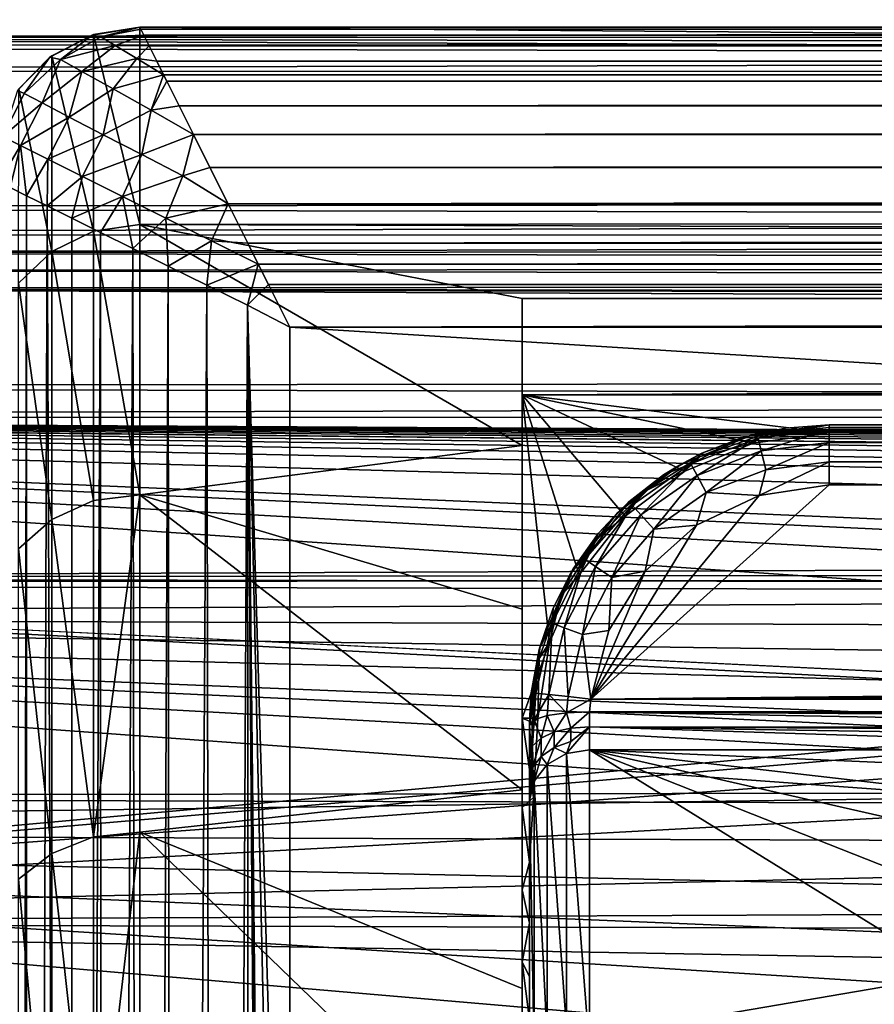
# Model space of a CAD drawing. Header units: metres. Extents: x -95 to 103, y -12 to 12.
# Tile 12 of 256: x -88.9 to -86.05, y 7.52 to 10.8. Entities that reach past the tile are written whole.
import ezdxf

# ---------------------------------------------------------------- set-up
doc = ezdxf.new("R2010")
doc.units = ezdxf.units.M
doc.layers.add('solid_P74500', color=7, linetype='CONTINUOUS')
doc.layers.add('solid_P74500_01', color=7, linetype='CONTINUOUS')

msp = doc.modelspace()

# ---------------------------------------------------------------- linework, layer by layer
at = {"layer": 'solid_P74500'}
for points in [[(92.5, 10.866352, 6.178134), (-94.018356, 11.182966, 5.584915), (-94.018356, 10.712303, 6.441782)], [(92.5, 11.046103, -5.850588), (-94.018356, 10.631591, -6.574138), (-94.018356, 11.112844, -5.723173)], [(92.5, 11.046103, -5.850588), (92.5, 10.563919, -6.681711), (-94.018356, 10.631591, -6.574138)], [(92.5, 10.36127, 6.99251), (92.5, 10.866352, 6.178134), (-94.018356, 10.712303, 6.441782)], [(-88.630066, 10.7442, -0.338988), (-88.5, 10.776363, -0.5), (-88.659401, 10.750274, -0.5)], [(-88.65451, 10.751891, -3.396174), (-88.659401, 10.750274, -0.5), (-88.5, 10.776363, -0.5)], [(-88.65451, 10.751891, -3.396174), (-88.5, 10.776363, -3.4), (-88.5, 10.118759, -5.029982)], [(-88.65451, 10.751891, -3.396174), (-88.5, 10.776363, -0.5), (-88.5, 10.776363, -3.4)], [(-88.630066, 10.7442, -0.338988), (-88.496941, 10.770088, -0.388153), (-88.5, 10.776363, -0.5)], [(-88.5, 10.776363, -3.4), (-11.2, 10.776363, -3.4), (-11.2, 10.167274, -4.931181)], [(-88.5, 10.118759, -5.029982), (-88.5, 10.776363, -3.4), (-11.2, 10.167274, -4.931181)], [(-11.2, 10.776363, -0.5), (-11.2, 10.776363, -3.4), (-88.5, 10.776363, -3.4)], [(-88.5, 10.776363, -0.5), (-11.2, 10.776363, -0.5), (-88.5, 10.776363, -3.4)], [(-88.496941, 10.770088, -0.388153), (-11.2, 10.776363, -0.5), (-88.5, 10.776363, -0.5)], [(-88.496941, 10.770088, -0.388153), (-11.203929, 10.768829, -0.377484), (-11.2, 10.776363, -0.5)], [(-90.699997, 10.024678, -5.63523), (92.5, 10.103848, -5.491487), (-92.5, 10.740477, -4.109482)], [(-88.659401, 10.750274, -0.5), (-88.800209, 10.676208, -0.5), (-88.765358, 10.668826, -0.288825)], [(-88.794014, 10.680781, -3.385188), (-88.800209, 10.676208, -0.5), (-88.659401, 10.750274, -0.5)], [(-88.794014, 10.680781, -3.385188), (-88.659401, 10.750274, -0.5), (-88.65451, 10.751891, -3.396174)], [(-88.794014, 10.680781, -3.385188), (-88.65451, 10.751891, -3.396174), (-88.65451, 10.096307, -5.020172)], [(-88.630066, 10.7442, -0.338988), (-88.659401, 10.750274, -0.5), (-88.765358, 10.668826, -0.288825)], [(-88.582611, 10.715343, -0.190228), (-88.630066, 10.7442, -0.338988), (-88.765358, 10.668826, -0.288825)], [(-88.65451, 10.096307, -5.020172), (-88.65451, 10.751891, -3.396174), (-88.5, 10.118759, -5.029982)], [(-88.630066, 10.7442, -0.338988), (-88.486786, 10.749996, -0.27188), (-88.496941, 10.770088, -0.388153)], [(-88.582611, 10.715343, -0.190228), (-88.486786, 10.749996, -0.27188), (-88.630066, 10.7442, -0.338988)], [(-88.582611, 10.715343, -0.190228), (-88.469101, 10.714615, -0.154047), (-88.486786, 10.749996, -0.27188)], [(-88.496941, 10.770088, -0.388153), (-88.486786, 10.749996, -0.27188), (-11.203929, 10.768829, -0.377484)], [(-88.486786, 10.749996, -0.27188), (-11.215418, 10.745996, -0.255433), (-11.203929, 10.768829, -0.377484)], [(-88.486786, 10.749996, -0.27188), (-88.469101, 10.714615, -0.154047), (-11.215418, 10.745996, -0.255433)], [(-88.469101, 10.714615, -0.154047), (-11.234302, 10.70787, -0.136276), (-11.215418, 10.745996, -0.255433)], [(92.5, 10.36127, 6.99251), (-94.018356, 10.712303, 6.441782), (-94.018356, 10.176115, 7.259248)], [(-88.582611, 10.715343, -0.190228), (-88.765358, 10.668826, -0.288825), (-88.694206, 10.628969, -0.098364)], [(-88.510574, 10.671674, -0.06238), (-88.582611, 10.715343, -0.190228), (-88.694206, 10.628969, -0.098364)], [(-88.510574, 10.671674, -0.06238), (-88.469101, 10.714615, -0.154047), (-88.582611, 10.715343, -0.190228)], [(-88.510574, 10.671674, -0.06238), (-88.443451, 10.663265, -0.038043), (-88.469101, 10.714615, -0.154047)], [(-88.469101, 10.714615, -0.154047), (-88.443451, 10.663265, -0.038043), (-11.234302, 10.70787, -0.136276)], [(-88.443451, 10.663265, -0.038043), (-11.260555, 10.654753, -0.022055), (-11.234302, 10.70787, -0.136276)], [(-88.800209, 10.676208, -0.5), (-88.908226, 10.565072, -0.5), (-88.886299, 10.555241, -0.300041)], [(-88.903755, 10.571289, -3.368265), (-88.908226, 10.565072, -0.5), (-88.800209, 10.676208, -0.5)], [(-88.903755, 10.571289, -3.368265), (-88.800209, 10.676208, -0.5), (-88.794014, 10.680781, -3.385188)], [(-88.903755, 10.571289, -3.368265), (-88.794014, 10.680781, -3.385188), (-88.794022, 10.028404, -4.997005)], [(-88.765358, 10.668826, -0.288825), (-88.800209, 10.676208, -0.5), (-88.886299, 10.555241, -0.300041)], [(-88.794022, 10.028404, -4.997005), (-88.794014, 10.680781, -3.385188), (-88.65451, 10.096307, -5.020172)], [(-88.765358, 10.668826, -0.288825), (-88.886299, 10.555241, -0.300041), (-88.826462, 10.523746, -0.114751)], [(-88.694206, 10.628969, -0.098364), (-88.765358, 10.668826, -0.288825), (-88.826462, 10.523746, -0.114751)], [(-88.510574, 10.671674, -0.06238), (-88.694206, 10.628969, -0.098364), (-88.588966, 10.570513, 0.058691)], [(-88.510574, 10.671674, -0.06238), (-88.588966, 10.570513, 0.058691), (-88.42083, 10.618079, 0.03992)], [(-88.510574, 10.671674, -0.06238), (-88.42083, 10.618079, 0.03992), (-88.443451, 10.663265, -0.038043)], [(-88.443451, 10.663265, -0.038043), (-88.42083, 10.618079, 0.03992), (-11.260555, 10.654753, -0.022055)], [(-88.42083, 10.618079, 0.03992), (-11.278584, 10.618645, 0.039037), (-11.260555, 10.654753, -0.022055)], [(92.5, 10.563919, -6.681711), (-94.018356, 10.085306, -7.38489), (-94.018356, 10.631591, -6.574138)], [(-88.694206, 10.628969, -0.098364), (-88.826462, 10.523746, -0.114751), (-88.735466, 10.476327, 0.045934)], [(-88.588966, 10.570513, 0.058691), (-88.694206, 10.628969, -0.098364), (-88.735466, 10.476327, 0.045934)], [(-88.462082, 10.500309, 0.178503), (-88.42083, 10.618079, 0.03992), (-88.588966, 10.570513, 0.058691)], [(-88.462082, 10.500309, 0.178503), (-88.409904, 10.59623, 0.072554), (-88.42083, 10.618079, 0.03992)], [(-88.42083, 10.618079, 0.03992), (-88.409904, 10.59623, 0.072554), (-11.278584, 10.618645, 0.039037)], [(-88.409904, 10.59623, 0.072554), (-11.29567, 10.584682, 0.088745), (-11.278584, 10.618645, 0.039037)], [(-88.462082, 10.500309, 0.178503), (-88.368988, 10.514347, 0.174818), (-88.409904, 10.59623, 0.072554)], [(-88.409904, 10.59623, 0.072554), (-88.368988, 10.514347, 0.174818), (-11.29567, 10.584682, 0.088745)], [(-88.368988, 10.514347, 0.174818), (-11.341805, 10.494204, 0.196208), (-11.29567, 10.584682, 0.088745)], [(92.5, 10.563919, -6.681711), (92.5, 10.0152, -7.478519), (-94.018356, 10.085306, -7.38489)], [(-88.886299, 10.555241, -0.300041), (-88.908226, 10.565072, -0.5), (-88.957588, 10.411784, -0.298406)], [(-88.826462, 10.523746, -0.114751), (-88.886299, 10.555241, -0.300041), (-88.957588, 10.411784, -0.298406)], [(-88.904694, 9.922657, -4.960815), (-88.903755, 10.571289, -3.368265), (-88.794022, 10.028404, -4.997005)], [(-88.588966, 10.570513, 0.058691), (-88.735466, 10.476327, 0.045934), (-88.622078, 10.417702, 0.17771)], [(-88.462082, 10.500309, 0.178503), (-88.588966, 10.570513, 0.058691), (-88.622078, 10.417702, 0.17771)], [(-88.826462, 10.523746, -0.114751), (-88.957588, 10.411784, -0.298406), (-88.898346, 10.381872, -0.10977)], [(-88.735466, 10.476327, 0.045934), (-88.826462, 10.523746, -0.114751), (-88.898346, 10.381872, -0.10977)], [(-88.462082, 10.500309, 0.178503), (-88.320984, 10.418295, 0.266761), (-88.368988, 10.514347, 0.174818)], [(-88.368988, 10.514347, 0.174818), (-88.320984, 10.418295, 0.266761), (-11.341805, 10.494204, 0.196208)], [(-88.462082, 10.500309, 0.178503), (-88.622078, 10.417702, 0.17771), (-88.493904, 10.351624, 0.280093)], [(-88.462082, 10.500309, 0.178503), (-88.493904, 10.351624, 0.280093), (-88.320984, 10.418295, 0.266761)], [(-88.320984, 10.418295, 0.266761), (-11.377231, 10.423405, 0.262455), (-11.341805, 10.494204, 0.196208)], [(-88.735466, 10.476327, 0.045934), (-88.898346, 10.381872, -0.10977), (-88.80706, 10.336135, 0.05678)], [(-88.622078, 10.417702, 0.17771), (-88.735466, 10.476327, 0.045934), (-88.80706, 10.336135, 0.05678)], [(-88.898346, 10.381872, -0.10977), (-88.957588, 10.411784, -0.298406), (-88.970238, 10.260474, -0.257841)], [(-88.622078, 10.417702, 0.17771), (-88.80706, 10.336135, 0.05678), (-88.691376, 10.278496, 0.196619)], [(-88.493904, 10.351624, 0.280093), (-88.622078, 10.417702, 0.17771), (-88.691376, 10.278496, 0.196619)], [(-88.356895, 10.280773, 0.354396), (-88.320984, 10.418295, 0.266761), (-88.493904, 10.351624, 0.280093)], [(-88.356895, 10.280773, 0.354396), (-88.266243, 10.308852, 0.346437), (-88.320984, 10.418295, 0.266761)], [(-88.320984, 10.418295, 0.266761), (-11.39364, 10.390027, 0.289567), (-11.377231, 10.423405, 0.262455)], [(-88.320984, 10.418295, 0.266761), (-88.266243, 10.308852, 0.346437), (-11.39364, 10.390027, 0.289567)], [(-88.898346, 10.381872, -0.10977), (-88.970238, 10.260474, -0.257841), (-88.932388, 10.241375, -0.13855)], [(-88.898346, 10.381872, -0.10977), (-88.932388, 10.241375, -0.13855), (-88.878853, 10.214515, -0.022901)], [(-88.80706, 10.336135, 0.05678), (-88.898346, 10.381872, -0.10977), (-88.878853, 10.214515, -0.022901)], [(-88.266243, 10.308852, 0.346437), (-11.445437, 10.284659, 0.361182), (-11.39364, 10.390027, 0.289567)], [(92.5, 9.793223, 7.7681), (92.5, 10.36127, 6.99251), (-94.018356, 10.176115, 7.259248)], [(-88.493904, 10.351624, 0.280093), (-88.691376, 10.278496, 0.196619), (-88.558197, 10.212271, 0.30825)], [(-88.356895, 10.280773, 0.354396), (-88.493904, 10.351624, 0.280093), (-88.558197, 10.212271, 0.30825)], [(-88.80706, 10.336135, 0.05678), (-88.878853, 10.214515, -0.022901), (-88.809883, 10.180218, 0.086586)], [(-88.691376, 10.278496, 0.196619), (-88.80706, 10.336135, 0.05678), (-88.809883, 10.180218, 0.086586)], [(-88.356895, 10.280773, 0.354396), (-88.558197, 10.212271, 0.30825), (-88.413216, 10.140059, 0.391786)], [(-88.356895, 10.280773, 0.354396), (-88.413216, 10.140059, 0.391786), (-88.205429, 10.187314, 0.411657)], [(-88.356895, 10.280773, 0.354396), (-88.205429, 10.187314, 0.411657), (-88.266243, 10.308852, 0.346437)], [(-88.266243, 10.308852, 0.346437), (-88.205429, 10.187314, 0.411657), (-11.445437, 10.284659, 0.361182)], [(-88.205429, 10.187314, 0.411657), (-11.484714, 10.206607, 0.402713), (-11.445437, 10.284659, 0.361182)], [(-88.691376, 10.278496, 0.196619), (-88.809883, 10.180218, 0.086586), (-88.726715, 10.139454, 0.18694)], [(-88.558197, 10.212271, 0.30825), (-88.691376, 10.278496, 0.196619), (-88.726715, 10.139454, 0.18694)], [(-88.911369, -9.831941, -0.088416), (-88.878853, 10.214515, -0.022901), (-88.932388, 10.241375, -0.13855)], [(-88.911369, -9.831941, -0.088416), (-88.877319, -9.796138, -0.020097), (-88.878853, 10.214515, -0.022901)], [(-88.877319, -9.796138, -0.020097), (-88.809883, 10.180218, 0.086586), (-88.878853, 10.214515, -0.022901)], [(-88.558197, 10.212271, 0.30825), (-88.726715, 10.139454, 0.18694), (-88.631096, 10.09198, 0.275704)], [(-88.558197, 10.212271, 0.30825), (-88.631096, 10.09198, 0.275704), (-88.523933, 10.038039, 0.35176)], [(-88.413216, 10.140059, 0.391786), (-88.558197, 10.212271, 0.30825), (-88.523933, 10.038039, 0.35176)], [(-88.261032, 10.063914, 0.448004), (-88.205429, 10.187314, 0.411657), (-88.413216, 10.140059, 0.391786)], [(-88.261032, 10.063914, 0.448004), (-88.13987, 10.056135, 0.460066), (-88.205429, 10.187314, 0.411657)], [(-88.205429, 10.187314, 0.411657), (-11.499816, 10.176669, 0.416382), (-11.484714, 10.206607, 0.402713)], [(-88.205429, 10.187314, 0.411657), (-88.13987, 10.056135, 0.460066), (-11.499816, 10.176669, 0.416382)], [(92.5, 9.793223, 7.7681), (-94.018356, 10.176115, 7.259248), (-94.018356, 9.577682, 8.03231)], [(-88.877319, -9.796138, -0.020097), (-88.725067, -9.659348, 0.188677), (-88.809883, 10.180218, 0.086586)], [(-88.725067, -9.659348, 0.188677), (-88.726715, 10.139454, 0.18694), (-88.809883, 10.180218, 0.086586)], [(-12.775, 9.87117, -5.5), (-88.5, 10.118759, -5.029982), (-11.2, 10.167274, -4.931181)], [(-88.13987, 10.056135, 0.460066), (-11.560474, 10.054747, 0.46047), (-11.499816, 10.176669, 0.416382)], [(-88.725067, -9.659348, 0.188677), (-88.631096, 10.09198, 0.275704), (-88.726715, 10.139454, 0.18694)], [(-88.65451, 10.096307, -5.020172), (-88.5, 10.118759, -5.029982), (-88.5, 9.216346, -6.53827)], [(-88.413216, 10.140059, 0.391786), (-88.523933, 10.038039, 0.35176), (-88.405525, 9.979336, 0.414082)], [(-87.224998, 9.381152, -6.297667), (-88.5, 9.216346, -6.53827), (-88.5, 10.118759, -5.029982)], [(-87.224998, 9.87117, -5.5), (-87.224998, 9.381152, -6.297667), (-88.5, 10.118759, -5.029982)], [(-12.775, 9.87117, -5.5), (-87.224998, 9.87117, -5.5), (-88.5, 10.118759, -5.029982)], [(-88.261032, 10.063914, 0.448004), (-88.413216, 10.140059, 0.391786), (-88.405525, 9.979336, 0.414082)], [(92.5, 10.0152, -7.478519), (-94.018356, 9.477332, -8.150471), (-94.018356, 10.085306, -7.38489)], [(-88.794022, 10.028404, -4.997005), (-88.65451, 10.096307, -5.020172), (-88.65451, 9.197194, -6.522971)], [(-88.725067, -9.659348, 0.188677), (-88.6259, -9.579345, 0.279902), (-88.631096, 10.09198, 0.275704)], [(-88.65451, 9.197194, -6.522971), (-88.65451, 10.096307, -5.020172), (-88.5, 9.216346, -6.53827)], [(-88.6259, -9.579345, 0.279902), (-88.523933, 10.038039, 0.35176), (-88.631096, 10.09198, 0.275704)], [(-88.261032, 10.063914, 0.448004), (-88.405525, 9.979336, 0.414082), (-88.277092, 9.91644, 0.460842)], [(-88.261032, 10.063914, 0.448004), (-88.277092, 9.91644, 0.460842), (-88.104912, 9.986281, 0.477719)], [(-88.261032, 10.063914, 0.448004), (-88.104912, 9.986281, 0.477719), (-88.13987, 10.056135, 0.460066)], [(-88.13987, 10.056135, 0.460066), (-88.104912, 9.986281, 0.477719), (-11.560474, 10.054747, 0.46047)], [(-88.104912, 9.986281, 0.477719), (-11.59334, 9.988412, 0.477259), (-11.560474, 10.054747, 0.46047)], [(-88.904694, 9.922657, -4.960815), (-88.794022, 10.028404, -4.997005), (-88.794022, 9.134546, -6.488374)], [(-88.794022, 9.134546, -6.488374), (-88.794022, 10.028404, -4.997005), (-88.65451, 9.197194, -6.522971)], [(-88.6259, -9.579345, 0.279902), (-88.491905, -9.476754, 0.370651), (-88.523933, 10.038039, 0.35176)], [(-88.491905, -9.476754, 0.370651), (-88.405525, 9.979336, 0.414082), (-88.523933, 10.038039, 0.35176)], [(92.5, 10.0152, -7.478519), (92.5, 9.409225, -8.228889), (-94.018356, 9.477332, -8.150471)], [(-88.277092, 9.91644, 0.460842), (-88.141113, 9.848783, 0.489994), (-88.104912, 9.986281, 0.477719)], [(-88.141113, 9.848783, 0.489994), (-88.071007, 9.918137, 0.489899), (-88.104912, 9.986281, 0.477719)], [(-88.104912, 9.986281, 0.477719), (-11.627344, 9.920123, 0.489613), (-11.59334, 9.988412, 0.477259)], [(-88.104912, 9.986281, 0.477719), (-88.071007, 9.918137, 0.489899), (-11.627344, 9.920123, 0.489613)], [(-88.491905, -9.476754, 0.370651), (-88.389359, -9.401863, 0.421086), (-88.405525, 9.979336, 0.414082)], [(-88.389359, -9.401863, 0.421086), (-88.277092, 9.91644, 0.460842), (-88.405525, 9.979336, 0.414082)], [(-88.904694, 9.036995, -6.434402), (-88.904694, 9.922657, -4.960815), (-88.794022, 9.134546, -6.488374)], [(-88.071007, 9.918137, 0.489899), (-88, 9.776363, 0.5), (-11.627344, 9.920123, 0.489613)], [(-88, 9.776363, 0.5), (-11.7, 9.776363, 0.5), (-11.627344, 9.920123, 0.489613)], [(-88.389359, -9.401863, 0.421086), (-88.242775, -9.297626, 0.470082), (-88.277092, 9.91644, 0.460842)], [(-88.242775, -9.297626, 0.470082), (-88.141113, 9.848783, 0.489994), (-88.277092, 9.91644, 0.460842)], [(-88.141113, 9.848783, 0.489994), (-88, 9.776363, 0.5), (-88.071007, 9.918137, 0.489899)], [(-87.224998, 9.55, -5.5), (-87.224998, 9.381152, -6.297667), (-87.224998, 9.87117, -5.5)], [(-87.224998, 9.55, -5.5), (-87.224998, 9.87117, -5.5), (-12.775, 9.87117, -5.5)], [(-87.224998, 9.55, -5.5), (-12.775, 9.87117, -5.5), (-12.775, 9.55, -5.5)], [(-88.242775, -9.297626, 0.470082), (-88.131577, -9.218624, 0.491306), (-88.141113, 9.848783, 0.489994)], [(-88, 5.05, 0.5), (-88, 9.776363, 0.5), (-88.141113, 9.848783, 0.489994)], [(-88, 3.55, 0.5), (-88, 5.05, 0.5), (-88.141113, 9.848783, 0.489994)], [(-88, -3.55, 0.5), (-88, 3.55, 0.5), (-88.141113, 9.848783, 0.489994)], [(-88, -5.05, 0.5), (-88, -3.55, 0.5), (-88.141113, 9.848783, 0.489994)], [(-88, -9.123637, 0.5), (-88, -5.05, 0.5), (-88.141113, 9.848783, 0.489994)], [(-88.131577, -9.218624, 0.491306), (-88, -9.123637, 0.5), (-88.141113, 9.848783, 0.489994)], [(92.5, 9.169497, 8.495161), (92.5, 9.793223, 7.7681), (-94.018356, 9.577682, 8.03231)], [(-12.2, 5.05, 0.5), (-11.7, 9.776363, 0.5), (-88, 9.776363, 0.5)], [(-12.2, 5.05, 0.5), (-88, 9.776363, 0.5), (-88, 5.05, 0.5)], [(92.5, 9.169497, 8.495161), (-94.018356, 9.577682, 8.03231), (-94.018356, 8.920666, 8.756239)], [(-87.224998, 8.471128, -4.3), (-87.224998, 9.381152, -6.297667), (-87.224998, 9.55, -5.5)], [(-87.224998, 9.55, -4.3), (-12.775, 9.55, -5.5), (-12.775, 9.55, -4.3)], [(-87.224998, 9.55, -4.3), (-87.224998, 9.55, -5.5), (-12.775, 9.55, -5.5)], [(-86.199997, 9.423205, -4.3), (-87.224998, 9.55, -4.3), (-12.775, 9.55, -4.3)], [(-87.224998, 9.55, -4.3), (-87.224998, 8.471128, -4.3), (-87.224998, 9.55, -5.5)], [(-87.13324, 8.723865, -4.3), (-87.224998, 8.471128, -4.3), (-87.224998, 9.55, -4.3)], [(-87.03466, 8.950109, -4.3), (-87.13324, 8.723865, -4.3), (-87.224998, 9.55, -4.3)], [(-86.880638, 9.145576, -4.3), (-87.03466, 8.950109, -4.3), (-87.224998, 9.55, -4.3)], [(-86.68187, 9.295321, -4.3), (-86.880638, 9.145576, -4.3), (-87.224998, 9.55, -4.3)], [(-86.453537, 9.388968, -4.3), (-86.68187, 9.295321, -4.3), (-87.224998, 9.55, -4.3)], [(-86.199997, 9.423205, -4.3), (-86.453537, 9.388968, -4.3), (-87.224998, 9.55, -4.3)], [(-86.199997, 9.423205, -4.3), (-12.775, 9.55, -4.3), (-13.8, 9.423205, -4.3)], [(-84.99247, 8.857634, -8.819996), (-94.018356, 8.811388, -8.866197), (-94.018356, 9.477332, -8.150471)], [(-74.200005, 9.057376, -8.614751), (-79.200005, 9.057376, -8.614751), (-94.018356, 9.477332, -8.150471)], [(-84.200005, 9.057376, -8.614751), (-94.018356, 9.477332, -8.150471), (-79.200005, 9.057376, -8.614751)], [(-69.200005, 9.057376, -8.614751), (-74.200005, 9.057376, -8.614751), (-94.018356, 9.477332, -8.150471)], [(-64.200005, 9.057376, -8.614751), (-69.200005, 9.057376, -8.614751), (-94.018356, 9.477332, -8.150471)], [(-59.200005, 9.057376, -8.614751), (-64.200005, 9.057376, -8.614751), (-94.018356, 9.477332, -8.150471)], [(-54.200005, 9.057376, -8.614751), (-59.200005, 9.057376, -8.614751), (-94.018356, 9.477332, -8.150471)], [(-49.200005, 9.057376, -8.614751), (-54.200005, 9.057376, -8.614751), (-94.018356, 9.477332, -8.150471)], [(-44.200005, 9.057376, -8.614751), (-49.200005, 9.057376, -8.614751), (-94.018356, 9.477332, -8.150471)], [(-39.200005, 9.057376, -8.614751), (-44.200005, 9.057376, -8.614751), (-94.018356, 9.477332, -8.150471)], [(-34.200005, 9.057376, -8.614751), (-39.200005, 9.057376, -8.614751), (-94.018356, 9.477332, -8.150471)], [(-29.200006, 9.057376, -8.614751), (-34.200005, 9.057376, -8.614751), (-94.018356, 9.477332, -8.150471)], [(-24.200006, 9.057376, -8.614751), (-29.200006, 9.057376, -8.614751), (-94.018356, 9.477332, -8.150471)], [(-19.200006, 9.057376, -8.614751), (-24.200006, 9.057376, -8.614751), (-94.018356, 9.477332, -8.150471)], [(-84.756615, 8.963315, -8.712577), (-84.99247, 8.857634, -8.819996), (-94.018356, 9.477332, -8.150471)], [(-84.493057, 9.02928, -8.644195), (-84.756615, 8.963315, -8.712577), (-94.018356, 9.477332, -8.150471)], [(-84.200005, 9.057376, -8.614751), (-84.493057, 9.02928, -8.644195), (-94.018356, 9.477332, -8.150471)], [(-86.488647, 9.407435, -5), (-86.458817, 9.415926, -4.4), (-86.345886, 9.439301, -5)], [(-86.488647, 9.407435, -5), (-86.345886, 9.439301, -5), (-86.43792, 9.405603, -5.076537)], [(-86.458817, 9.415926, -4.4), (-86.199997, 9.44173, -4.343083), (-86.199997, 9.45, -4.4)], [(-86.345886, 9.439301, -5), (-86.458817, 9.415926, -4.4), (-86.199997, 9.45, -4.4)], [(-86.458817, 9.415926, -4.4), (-86.421005, 9.418284, -4.348236), (-86.199997, 9.44173, -4.343083)], [(-86.199997, 9.45, -5), (-86.199997, 9.434776, -5.076537), (-86.43792, 9.405603, -5.076537)], [(-86.345886, 9.439301, -5), (-86.199997, 9.45, -5), (-86.43792, 9.405603, -5.076537)], [(-86.43792, 9.405603, -5.076537), (-86.199997, 9.434776, -5.076537), (-86.427429, 9.36348, -5.141477)], [(-86.199997, 9.434776, -5.076537), (-86.199997, 9.391366, -5.141477), (-86.427429, 9.36348, -5.141477)], [(-86.421005, 9.418284, -4.348236), (-86.199997, 9.423205, -4.3), (-86.199997, 9.44173, -4.343083)], [(-86.345886, 9.439301, -5), (-86.199997, 9.45, -4.4), (-86.199997, 9.45, -5)], [(-86.199997, 9.44173, -4.343083), (-13.8, 9.443185, -4.348236), (-13.8, 9.45, -4.4)], [(-86.199997, 9.45, -4.4), (-86.199997, 9.44173, -4.343083), (-13.8, 9.45, -4.4)], [(-86.199997, 9.45, -5), (-86.199997, 9.45, -4.4), (-13.8, 9.45, -4.4)], [(-13.8, 9.45, -5), (-86.199997, 9.45, -5), (-13.8, 9.45, -4.4)], [(-13.8, 9.434836, -5.076392), (-86.199997, 9.434776, -5.076537), (-86.199997, 9.45, -5)], [(-13.8, 9.434836, -5.076392), (-86.199997, 9.45, -5), (-13.8, 9.45, -5)], [(-13.8, 9.443185, -4.348236), (-86.199997, 9.423205, -4.3), (-13.8, 9.423205, -4.3)], [(-86.199997, 9.44173, -4.343083), (-86.199997, 9.423205, -4.3), (-13.8, 9.443185, -4.348236)], [(-13.8, 9.391477, -5.141366), (-86.199997, 9.434776, -5.076537), (-13.8, 9.434836, -5.076392)], [(-13.8, 9.391477, -5.141366), (-86.199997, 9.391366, -5.141477), (-86.199997, 9.434776, -5.076537)], [(-86.458817, 9.415926, -4.4), (-86.699997, 9.316026, -4.4), (-86.630928, 9.344829, -4.348236)], [(-86.625237, 9.355083, -5), (-86.699997, 9.316026, -4.4), (-86.458817, 9.415926, -4.4)], [(-86.488647, 9.407435, -5), (-86.43792, 9.405603, -5.076537), (-86.661743, 9.319815, -5.076537)], [(-86.625237, 9.355083, -5), (-86.488647, 9.407435, -5), (-86.661743, 9.319815, -5.076537)], [(-86.661743, 9.319815, -5.076537), (-86.43792, 9.405603, -5.076537), (-86.641388, 9.281472, -5.141477)], [(-86.43792, 9.405603, -5.076537), (-86.427429, 9.36348, -5.141477), (-86.641388, 9.281472, -5.141477)], [(-86.421005, 9.418284, -4.348236), (-86.630928, 9.344829, -4.348236), (-86.453537, 9.388968, -4.3)], [(-86.458817, 9.415926, -4.4), (-86.630928, 9.344829, -4.348236), (-86.421005, 9.418284, -4.348236)], [(-86.625237, 9.355083, -5), (-86.458817, 9.415926, -4.4), (-86.488647, 9.407435, -5)], [(-86.421005, 9.418284, -4.348236), (-86.453537, 9.388968, -4.3), (-86.199997, 9.423205, -4.3)], [(-87.224998, 9.381152, -6.297667), (-87.224998, 8.835122, -7.04434), (-88.5, 9.216346, -6.53827)], [(-87.224998, 8.471128, -4.3), (-87.224998, 8.835122, -7.04434), (-87.224998, 9.381152, -6.297667)], [(-86.630928, 9.344829, -4.348236), (-86.68187, 9.295321, -4.3), (-86.453537, 9.388968, -4.3)], [(-86.641388, 9.281472, -5.141477), (-86.427429, 9.36348, -5.141477), (-86.610924, 9.224083, -5.184836)], [(-86.427429, 9.36348, -5.141477), (-86.411736, 9.30043, -5.184836), (-86.610924, 9.224083, -5.184836)], [(-86.427429, 9.36348, -5.141477), (-86.199997, 9.391366, -5.141477), (-86.411736, 9.30043, -5.184836)], [(-86.199997, 9.391366, -5.141477), (-86.199997, 9.326391, -5.184836), (-86.411736, 9.30043, -5.184836)], [(-13.8, 9.391477, -5.141366), (-13.8, 9.326537, -5.184776), (-86.199997, 9.391366, -5.141477)], [(-13.8, 9.326537, -5.184776), (-86.199997, 9.326391, -5.184836), (-86.199997, 9.391366, -5.141477)], [(-86.630928, 9.344829, -4.348236), (-86.819244, 9.226503, -4.348236), (-86.68187, 9.295321, -4.3)], [(-86.699997, 9.316026, -4.4), (-86.819244, 9.226503, -4.348236), (-86.630928, 9.344829, -4.348236)], [(-86.752724, 9.283365, -5), (-86.699997, 9.316026, -4.4), (-86.625237, 9.355083, -5)], [(-86.752724, 9.283365, -5), (-86.625237, 9.355083, -5), (-86.661743, 9.319815, -5.076537)], [(-86.699997, 9.316026, -4.4), (-86.907104, 9.157106, -4.4), (-86.819244, 9.226503, -4.348236)], [(-86.868385, 9.193816, -5), (-86.907104, 9.157106, -4.4), (-86.699997, 9.316026, -4.4)], [(-86.819244, 9.226503, -4.348236), (-86.880638, 9.145576, -4.3), (-86.68187, 9.295321, -4.3)], [(-86.868385, 9.193816, -5), (-86.699997, 9.316026, -4.4), (-86.752724, 9.283365, -5)], [(-86.858208, 9.182492, -5.076537), (-86.661743, 9.319815, -5.076537), (-86.829193, 9.150204, -5.141477)], [(-86.752724, 9.283365, -5), (-86.661743, 9.319815, -5.076537), (-86.858208, 9.182492, -5.076537)], [(-86.661743, 9.319815, -5.076537), (-86.641388, 9.281472, -5.141477), (-86.829193, 9.150204, -5.141477)], [(-86.433952, 9.214799, -5.2), (-86.610924, 9.224083, -5.184836), (-86.411736, 9.30043, -5.184836)], [(-86.433952, 9.214799, -5.2), (-86.199997, 9.326391, -5.184836), (-86.199997, 9.25, -5.2)], [(-86.433952, 9.214799, -5.2), (-86.411736, 9.30043, -5.184836), (-86.199997, 9.326391, -5.184836)], [(-13.8, 9.326537, -5.184776), (-13.8, 9.25, -5.2), (-86.199997, 9.326391, -5.184836)], [(-13.8, 9.25, -5.2), (-86.199997, 9.25, -5.2), (-86.199997, 9.326391, -5.184836)], [(-86.868385, 9.193816, -5), (-86.752724, 9.283365, -5), (-86.858208, 9.182492, -5.076537)], [(-86.829193, 9.150204, -5.141477), (-86.641388, 9.281472, -5.141477), (-86.785767, 9.101874, -5.184836)], [(-86.641388, 9.281472, -5.141477), (-86.610924, 9.224083, -5.184836), (-86.785767, 9.101874, -5.184836)], [(-86.433952, 9.214799, -5.2), (-86.199997, 9.25, -5.2), (-86.995445, 8.535221, -5.2)], [(-13.8, 9.25, -5.2), (-86.995445, 8.535221, -5.2), (-86.199997, 9.25, -5.2)], [(-13.8, 9.25, -5.2), (-13.566045, 9.214799, -5.2), (-86.995445, 8.535221, -5.2)], [(-88.794022, 9.134546, -6.488374), (-88.65451, 9.197194, -6.522971), (-88.65451, 8.076227, -7.868424)], [(-88.65451, 8.076227, -7.868424), (-88.5, 9.216346, -6.53827), (-88.5, 8.090956, -7.888373)], [(-88.65451, 8.076227, -7.868424), (-88.65451, 9.197194, -6.522971), (-88.5, 9.216346, -6.53827)], [(-87.224998, 8.232262, -7.740703), (-88.5, 8.090956, -7.888373), (-88.5, 9.216346, -6.53827)], [(-87.224998, 8.835122, -7.04434), (-87.224998, 8.232262, -7.740703), (-88.5, 9.216346, -6.53827)], [(-86.433952, 9.214799, -5.2), (-86.995445, 8.535221, -5.2), (-86.643158, 9.115801, -5.2)], [(-13.566045, 9.214799, -5.2), (-13.35684, 9.115801, -5.2), (-86.995445, 8.535221, -5.2)], [(-86.819244, 9.226503, -4.348236), (-86.976501, 9.069241, -4.348236), (-86.880638, 9.145576, -4.3)], [(-86.907104, 9.157106, -4.4), (-86.976501, 9.069241, -4.348236), (-86.819244, 9.226503, -4.348236)], [(-86.643158, 9.115801, -5.2), (-86.785767, 9.101874, -5.184836), (-86.610924, 9.224083, -5.184836)], [(-86.433952, 9.214799, -5.2), (-86.643158, 9.115801, -5.2), (-86.610924, 9.224083, -5.184836)], [(92.5, 8.487373, 9.175829), (92.5, 9.169497, 8.495161), (-94.018356, 8.920666, 8.756239)], [(-86.868385, 9.193816, -5), (-86.858208, 9.182492, -5.076537), (-87.015678, 9.001773, -5.076537)], [(-86.969742, 9.088352, -5), (-86.868385, 9.193816, -5), (-87.015678, 9.001773, -5.076537)], [(-87.015678, 9.001773, -5.076537), (-86.858208, 9.182492, -5.076537), (-86.979721, 8.97745, -5.141477)], [(-86.858208, 9.182492, -5.076537), (-86.829193, 9.150204, -5.141477), (-86.979721, 8.97745, -5.141477)], [(-86.969742, 9.088352, -5), (-86.907104, 9.157106, -4.4), (-86.868385, 9.193816, -5)], [(-84.199997, 8.54, -7.701844), (92.5, 9.145422, -6.971025), (-92.5, 8.940191, -7.233159)], [(-88.904694, 9.036995, -6.434402), (-88.794022, 9.134546, -6.488374), (-88.794022, 8.020716, -7.823494)], [(-88.794022, 8.020716, -7.823494), (-88.794022, 9.134546, -6.488374), (-88.65451, 8.076227, -7.868424)], [(-86.907104, 9.157106, -4.4), (-87.066025, 8.95, -4.4), (-86.976501, 9.069241, -4.348236)], [(-87.054634, 8.96923, -5), (-87.066025, 8.95, -4.4), (-86.907104, 9.157106, -4.4)], [(-87.054634, 8.96923, -5), (-86.907104, 9.157106, -4.4), (-86.969742, 9.088352, -5)], [(-86.976501, 9.069241, -4.348236), (-87.03466, 8.950109, -4.3), (-86.880638, 9.145576, -4.3)], [(-86.979721, 8.97745, -5.141477), (-86.829193, 9.150204, -5.141477), (-86.925903, 8.941045, -5.184836)], [(-86.829193, 9.150204, -5.141477), (-86.785767, 9.101874, -5.184836), (-86.925903, 8.941045, -5.184836)], [(-86.643158, 9.115801, -5.2), (-86.995445, 8.535221, -5.2), (-86.814804, 8.961563, -5.2)], [(-13.35684, 9.115801, -5.2), (-13.185196, 8.961563, -5.2), (-86.995445, 8.535221, -5.2)], [(-86.814804, 8.961563, -5.2), (-86.925903, 8.941045, -5.184836), (-86.785767, 9.101874, -5.184836)], [(-86.643158, 9.115801, -5.2), (-86.814804, 8.961563, -5.2), (-86.785767, 9.101874, -5.184836)], [(-86.976501, 9.069241, -4.348236), (-87.094826, 8.880927, -4.348236), (-87.03466, 8.950109, -4.3)], [(-87.066025, 8.95, -4.4), (-87.094826, 8.880927, -4.348236), (-86.976501, 9.069241, -4.348236)], [(-87.054634, 8.96923, -5), (-86.969742, 9.088352, -5), (-87.015678, 9.001773, -5.076537)], [(-88.904694, 7.934283, -7.753448), (-88.904694, 9.036995, -6.434402), (-88.794022, 8.020716, -7.823494)], [(-87.124825, 8.788363, -5.076537), (-87.015678, 9.001773, -5.076537), (-87.084053, 8.773447, -5.141477)], [(-87.054634, 8.96923, -5), (-87.015678, 9.001773, -5.076537), (-87.124825, 8.788363, -5.076537)], [(-87.015678, 9.001773, -5.076537), (-86.979721, 8.97745, -5.141477), (-87.084053, 8.773447, -5.141477)], [(-87.121239, 8.838997, -5), (-87.054634, 8.96923, -5), (-87.124825, 8.788363, -5.076537)], [(-87.121239, 8.838997, -5), (-87.066025, 8.95, -4.4), (-87.054634, 8.96923, -5)], [(-87.084053, 8.773447, -5.141477), (-86.979721, 8.97745, -5.141477), (-87.023033, 8.751122, -5.184836)], [(-86.979721, 8.97745, -5.141477), (-86.925903, 8.941045, -5.184836), (-87.023033, 8.751122, -5.184836)], [(-84.429855, 8.520978, -7.722884), (-92.5, 8.940191, -7.233159), (-92.5, 7.788958, -8.459974)], [(-84.429855, 8.520978, -7.722884), (-84.199997, 8.54, -7.701844), (-92.5, 8.940191, -7.233159)], [(-87.066025, 8.95, -4.4), (-87.165924, 8.708819, -4.4), (-87.094826, 8.880927, -4.348236)], [(-87.121239, 8.838997, -5), (-87.165924, 8.708819, -4.4), (-87.066025, 8.95, -4.4)], [(-87.094826, 8.880927, -4.348236), (-87.13324, 8.723865, -4.3), (-87.03466, 8.950109, -4.3)], [(-86.935524, 8.764095, -5.2), (-87.023033, 8.751122, -5.184836), (-86.925903, 8.941045, -5.184836)], [(-86.814804, 8.961563, -5.2), (-86.995445, 8.535221, -5.2), (-86.935524, 8.764095, -5.2)], [(-13.185196, 8.961563, -5.2), (-13.064476, 8.764095, -5.2), (-86.995445, 8.535221, -5.2)], [(-86.814804, 8.961563, -5.2), (-86.935524, 8.764095, -5.2), (-86.925903, 8.941045, -5.184836)], [(92.5, 8.487373, 9.175829), (-94.018356, 8.920666, 8.756239), (-94.018356, 8.209083, 9.426609)], [(-87.094826, 8.880927, -4.348236), (-87.168282, 8.671004, -4.348236), (-87.13324, 8.723865, -4.3)], [(-87.165924, 8.708819, -4.4), (-87.168282, 8.671004, -4.348236), (-87.094826, 8.880927, -4.348236)], [(-84.99247, 8.857634, -8.819996), (-85.115219, 8.781263, -8.896033), (-94.018356, 8.811388, -8.866197)], [(-87.168129, 8.700441, -5), (-87.165924, 8.708819, -4.4), (-87.121239, 8.838997, -5)], [(-87.168129, 8.700441, -5), (-87.121239, 8.838997, -5), (-87.124825, 8.788363, -5.076537)], [(-85.661537, 8.207409, -9.428066), (-94.018356, 8.091546, -9.527691), (-94.018356, 8.811388, -8.866197)], [(-85.574173, 8.342347, -9.30888), (-85.661537, 8.207409, -9.428066), (-94.018356, 8.811388, -8.866197)], [(-85.512749, 8.422978, -9.235986), (-85.574173, 8.342347, -9.30888), (-94.018356, 8.811388, -8.866197)], [(-85.475739, 8.467224, -9.19544), (-85.512749, 8.422978, -9.235986), (-94.018356, 8.811388, -8.866197)], [(-85.366447, 8.581667, -9.088729), (-85.475739, 8.467224, -9.19544), (-94.018356, 8.811388, -8.866197)], [(-85.243202, 8.687765, -8.987366), (-85.366447, 8.581667, -9.088729), (-94.018356, 8.811388, -8.866197)], [(-85.115219, 8.781263, -8.896033), (-85.243202, 8.687765, -8.987366), (-94.018356, 8.811388, -8.866197)], [(-87.224998, 8.471128, -4.3), (-87.224998, 8.232262, -7.740703), (-87.224998, 8.835122, -7.04434)], [(-87.124825, 8.788363, -5.076537), (-87.136009, 8.550281, -5.141477), (-87.179169, 8.554905, -5.076537)], [(-87.168129, 8.700441, -5), (-87.124825, 8.788363, -5.076537), (-87.179169, 8.554905, -5.076537)], [(-87.124825, 8.788363, -5.076537), (-87.084053, 8.773447, -5.141477), (-87.136009, 8.550281, -5.141477)], [(-87.084053, 8.773447, -5.141477), (-87.071404, 8.543359, -5.184836), (-87.136009, 8.550281, -5.141477)], [(-87.084053, 8.773447, -5.141477), (-87.023033, 8.751122, -5.184836), (-87.071404, 8.543359, -5.184836)], [(-87.023033, 8.751122, -5.184836), (-86.995445, 8.535221, -5.2), (-87.071404, 8.543359, -5.184836)], [(-86.935524, 8.764095, -5.2), (-86.995445, 8.535221, -5.2), (-87.023033, 8.751122, -5.184836)], [(-13.064476, 8.764095, -5.2), (-13.004552, 8.535221, -5.2), (-86.995445, 8.535221, -5.2)], [(-87.13324, 8.723865, -4.3), (-87.172974, 8.471128, -4.3), (-87.224998, 8.471128, -4.3)], [(-87.165924, 8.708819, -4.4), (-87.199997, 8.45, -4.4), (-87.168282, 8.671004, -4.348236)], [(-87.199997, 8.45, -5.009184), (-87.199997, 8.45, -4.4), (-87.165924, 8.708819, -4.4)], [(-87.198578, 8.503252, -5.002277), (-87.199997, 8.45, -5.009184), (-87.165924, 8.708819, -4.4)], [(-87.198578, 8.503252, -5.002277), (-87.165924, 8.708819, -4.4), (-87.194313, 8.556526, -5)], [(-87.168129, 8.700441, -5), (-87.194313, 8.556526, -5), (-87.165924, 8.708819, -4.4)], [(-87.168282, 8.671004, -4.348236), (-87.172974, 8.471128, -4.3), (-87.13324, 8.723865, -4.3)], [(-87.168129, 8.700441, -5), (-87.179169, 8.554905, -5.076537), (-87.194313, 8.556526, -5)], [(-87.199997, 8.45, -4.4), (-87.191727, 8.45, -4.34307), (-87.168282, 8.671004, -4.348236)], [(-87.168282, 8.671004, -4.348236), (-87.191727, 8.45, -4.34307), (-87.172974, 8.471128, -4.3)], [(-87.179169, 8.554905, -5.076537), (-87.184776, 8.466306, -5.083963), (-87.199997, 8.45, -5.009184)], [(-87.198578, 8.503252, -5.002277), (-87.179169, 8.554905, -5.076537), (-87.199997, 8.45, -5.009184)], [(-87.198578, 8.503252, -5.002277), (-87.194313, 8.556526, -5), (-87.179169, 8.554905, -5.076537)], [(-87.179169, 8.554905, -5.076537), (-87.136009, 8.550281, -5.141477), (-87.184776, 8.466306, -5.083963)], [(-87.136009, 8.550281, -5.141477), (-87.141418, 8.48013, -5.147358), (-87.184776, 8.466306, -5.083963)], [(-87.136009, 8.550281, -5.141477), (-87.076538, 8.489367, -5.189717), (-87.141418, 8.48013, -5.147358)], [(-87.136009, 8.550281, -5.141477), (-87.071404, 8.543359, -5.184836), (-87.076538, 8.489367, -5.189717)], [(-87.071404, 8.543359, -5.184836), (-86.995445, 8.535221, -5.2), (-87.076538, 8.489367, -5.189717)], [(-84.663185, 8.461158, -7.788376), (-84.429855, 8.520978, -7.722884), (-92.5, 7.788958, -8.459974)], [(-87.076538, 8.489367, -5.189717), (-86.995445, 8.535221, -5.2), (-87, 8.49261, -5.204592)], [(-87, 8.49261, -5.204592), (-86.995445, 8.535221, -5.2), (-13, 8.492611, -5.204592)], [(-86.995445, 8.535221, -5.2), (-13.004552, 8.535221, -5.2), (-13, 8.492611, -5.204592)], [(92.5, 7.752533, 9.805175), (92.5, 8.487373, 9.175829), (-94.018356, 8.209083, 9.426609)], [(-87.184776, 8.466306, -5.083963), (-87.141418, 8.48013, -5.147358), (-87.161804, 8.405187, -5.149271)], [(-87.141418, 8.48013, -5.147358), (-87.117554, 8.425557, -5.188549), (-87.161804, 8.405187, -5.149271)], [(-87.141418, 8.48013, -5.147358), (-87.076538, 8.489367, -5.189717), (-87.117554, 8.425557, -5.188549)], [(-87.076538, 8.489367, -5.189717), (-87.061806, 8.438637, -5.213767), (-87.117554, 8.425557, -5.188549)], [(-87.076538, 8.489367, -5.189717), (-87, 8.49261, -5.204592), (-87.061806, 8.438637, -5.213767)], [(-87.061806, 8.438637, -5.213767), (-87, 8.49261, -5.204592), (-87, 8.443094, -5.222482)], [(-44.200001, 8.44, -5.224123), (-87, 8.49261, -5.204592), (-13, 8.492611, -5.204592)], [(-84.199997, 8.44, -5.224123), (-87, 8.443094, -5.222482), (-87, 8.49261, -5.204592)], [(-87, 8.49261, -5.204592), (-79.199997, 8.44, -5.224123), (-84.199997, 8.44, -5.224123)], [(-87, 8.49261, -5.204592), (-74.199997, 8.44, -5.224123), (-79.199997, 8.44, -5.224123)], [(-87, 8.49261, -5.204592), (-69.199997, 8.44, -5.224123), (-74.199997, 8.44, -5.224123)], [(-87, 8.49261, -5.204592), (-64.199997, 8.44, -5.224123), (-69.199997, 8.44, -5.224123)], [(-87, 8.49261, -5.204592), (-59.200001, 8.44, -5.224123), (-64.199997, 8.44, -5.224123)], [(-87, 8.49261, -5.204592), (-54.200001, 8.44, -5.224123), (-59.200001, 8.44, -5.224123)], [(-87, 8.49261, -5.204592), (-49.200001, 8.44, -5.224123), (-54.200001, 8.44, -5.224123)], [(-87, 8.49261, -5.204592), (-44.200001, 8.44, -5.224123), (-49.200001, 8.44, -5.224123)], [(-84.89901, 8.353099, -7.904159), (-84.663185, 8.461158, -7.788376), (-92.5, 7.788958, -8.459974)], [(-87.224998, 8.471128, -4.3), (-87.224998, 8.174138, -4.337442), (-87.224998, 8.232262, -7.740703)], [(-87.187126, 8.206959, -4.329406), (-87.224998, 8.174138, -4.337442), (-87.224998, 8.471128, -4.3)], [(-87.173309, 8.45, -4.300186), (-87.224998, 8.471128, -4.3), (-87.172974, 8.471128, -4.3)], [(-87.187126, 8.206959, -4.329406), (-87.224998, 8.471128, -4.3), (-87.173309, 8.45, -4.300186)], [(-87.184776, 8.466306, -5.083963), (-87.199997, 8.351065, -5.044915), (-87.199997, 8.45, -5.009184)], [(-87.184776, 8.466306, -5.083963), (-87.190208, 8.379519, -5.099777), (-87.199997, 8.351065, -5.044915)], [(-87.187126, 8.206959, -4.329406), (-87.191727, 8.45, -4.34307), (-87.199997, 8.45, -4.4)], [(-87.187126, 8.206959, -4.329406), (-87.199997, 8.45, -4.4), (-87.199997, 7.991544, -4.4)], [(-87.199997, 8.197192, -5.186139), (-87.199997, 7.991544, -4.4), (-87.199997, 8.45, -4.4)], [(-87.199997, 8.26471, -5.105342), (-87.199997, 8.197192, -5.186139), (-87.199997, 8.45, -4.4)], [(-87.199997, 8.351065, -5.044915), (-87.199997, 8.26471, -5.105342), (-87.199997, 8.45, -4.4)], [(-87.199997, 8.45, -5.009184), (-87.199997, 8.351065, -5.044915), (-87.199997, 8.45, -4.4)], [(-87.191727, 8.45, -4.34307), (-87.173309, 8.45, -4.300186), (-87.172974, 8.471128, -4.3)], [(-87.187126, 8.206959, -4.329406), (-87.173309, 8.45, -4.300186), (-87.191727, 8.45, -4.34307)], [(-87.184776, 8.466306, -5.083963), (-87.161804, 8.405187, -5.149271), (-87.190208, 8.379519, -5.099777)], [(-87, 8.443094, -5.222482), (-87, 8.366207, -5.293069), (-87.076538, 8.353341, -5.28493)], [(-87.061806, 8.393346, -5.24546), (-87, 8.443094, -5.222482), (-87.076538, 8.353341, -5.28493)], [(-87.061806, 8.438637, -5.213767), (-87, 8.443094, -5.222482), (-87.061806, 8.393346, -5.24546)], [(-87, 8.443094, -5.222482), (-84.63176, 8.366207, -5.293069), (-87, 8.366207, -5.293069)], [(-87, 8.443094, -5.222482), (-84.509514, 8.402635, -5.250264), (-84.63176, 8.366207, -5.293069)], [(-87, 8.443094, -5.222482), (-84.364891, 8.429509, -5.230221), (-84.509514, 8.402635, -5.250264)], [(-87, 8.443094, -5.222482), (-84.199997, 8.44, -5.224123), (-84.364891, 8.429509, -5.230221)], [(-87.117554, 8.425557, -5.188549), (-87.117554, 8.374134, -5.224534), (-87.161804, 8.344211, -5.191939)], [(-87.161804, 8.405187, -5.149271), (-87.117554, 8.425557, -5.188549), (-87.161804, 8.344211, -5.191939)], [(-87.061806, 8.438637, -5.213767), (-87.061806, 8.393346, -5.24546), (-87.117554, 8.374134, -5.224534)], [(-87.117554, 8.425557, -5.188549), (-87.061806, 8.438637, -5.213767), (-87.117554, 8.374134, -5.224534)], [(-87.190208, 8.379519, -5.099777), (-87.199997, 8.26471, -5.105342), (-87.199997, 8.351065, -5.044915)], [(-87.190208, 8.379519, -5.099777), (-87.190208, 8.306506, -5.150869), (-87.199997, 8.26471, -5.105342)], [(-87.161804, 8.405187, -5.149271), (-87.161804, 8.344211, -5.191939), (-87.190208, 8.306506, -5.150869)], [(-87.190208, 8.379519, -5.099777), (-87.161804, 8.405187, -5.149271), (-87.190208, 8.306506, -5.150869)], [(-87.117554, 8.374134, -5.224534), (-87.061806, 8.393346, -5.24546), (-87.076538, 8.353341, -5.28493)], [(-85.130051, 8.186581, -8.076503), (-84.89901, 8.353099, -7.904159), (-92.5, 7.788958, -8.459974)], [(-87.190208, 8.306506, -5.150869), (-87.161804, 8.344211, -5.191939), (-87.184837, 8.261749, -5.226982)], [(-87.161804, 8.344211, -5.191939), (-87.141479, 8.316657, -5.26172), (-87.184837, 8.261749, -5.226982)], [(-87.161804, 8.344211, -5.191939), (-87.117554, 8.374134, -5.224534), (-87.141479, 8.316657, -5.26172)], [(-87.117554, 8.374134, -5.224534), (-87.076538, 8.353341, -5.28493), (-87.141479, 8.316657, -5.26172)], [(-87.141479, 8.316657, -5.26172), (-87.076538, 8.353341, -5.28493), (-87.076538, 7.438112, -6.510244)], [(-87.076538, 8.353341, -5.28493), (-87, 8.366207, -5.293069), (-87, 7.364797, -6.615872)], [(-87.076538, 7.438112, -6.510244), (-87.076538, 8.353341, -5.28493), (-87, 7.364797, -6.615872)], [(-85.469353, 7.419488, -6.554479), (-87, 7.364797, -6.615872), (-87, 8.366207, -5.293069)], [(-85.363678, 7.719777, -6.197987), (-85.469353, 7.419488, -6.554479), (-87, 8.366207, -5.293069)], [(-85.209457, 7.959397, -5.887105), (-85.363678, 7.719777, -6.197987), (-87, 8.366207, -5.293069)], [(-85.031166, 8.13967, -5.635225), (-85.209457, 7.959397, -5.887105), (-87, 8.366207, -5.293069)], [(-84.838211, 8.272575, -5.438244), (-85.031166, 8.13967, -5.635225), (-87, 8.366207, -5.293069)], [(-84.63176, 8.366207, -5.293069), (-84.838211, 8.272575, -5.438244), (-87, 8.366207, -5.293069)], [(-87.184837, 8.261749, -5.226982), (-87.141479, 8.316657, -5.26172), (-87.141479, 7.405447, -6.481654)], [(-87.141479, 7.405447, -6.481654), (-87.141479, 8.316657, -5.26172), (-87.076538, 7.438112, -6.510244)], [(-87.190208, 8.306506, -5.150869), (-87.199997, 8.197192, -5.186139), (-87.199997, 8.26471, -5.105342)], [(-87.190208, 8.306506, -5.150869), (-87.184837, 8.261749, -5.226982), (-87.199997, 8.197192, -5.186139)], [(-87.184837, 7.356555, -6.438861), (-87.199997, 8.197192, -5.186139), (-87.184837, 8.261749, -5.226982)], [(-87.184837, 7.356555, -6.438861), (-87.184837, 8.261749, -5.226982), (-87.141479, 7.405447, -6.481654)], [(-87.224998, 8.232262, -7.740703), (-87.224998, 7.569565, -8.389278), (-88.5, 8.090956, -7.888373)], [(-87.224998, 7.657787, -4.617832), (-87.224998, 7.569565, -8.389278), (-87.224998, 8.232262, -7.740703)], [(-87.224998, 7.898653, -4.44576), (-87.224998, 7.657787, -4.617832), (-87.224998, 8.232262, -7.740703)], [(-87.224998, 8.174138, -4.337442), (-87.224998, 7.898653, -4.44576), (-87.224998, 8.232262, -7.740703)], [(92.5, 7.752533, 9.805175), (-94.018356, 8.209083, 9.426609), (-94.018356, 7.447287, 10.039319)], [(-85.661537, 8.207409, -9.428066), (-85.735619, 8.064089, -9.550941), (-94.018356, 8.091546, -9.527691)], [(-85.338188, 7.955187, -8.304517), (-85.130051, 8.186581, -8.076503), (-92.5, 7.788958, -8.459974)], [(-87.187126, 8.206959, -4.329406), (-87.199997, 7.991544, -4.4), (-87.224998, 8.174138, -4.337442)], [(-87.199997, 8.197192, -5.186139), (-87.199997, 7.209764, -6.488729), (-87.199997, 7.991544, -4.4)], [(-87.184837, 7.356555, -6.438861), (-87.199997, 7.209764, -6.488729), (-87.199997, 8.197192, -5.186139)], [(-87.199997, 7.991544, -4.4), (-87.224998, 7.898653, -4.44576), (-87.224998, 8.174138, -4.337442)], [(-85.894386, 7.392529, -10.079708), (-94.018356, 7.322209, -10.130905), (-94.018356, 8.091546, -9.527691)], [(-85.878761, 7.581891, -9.938055), (-85.894386, 7.392529, -10.079708), (-94.018356, 8.091546, -9.527691)], [(-85.84697, 7.75142, -9.806401), (-85.878761, 7.581891, -9.938055), (-94.018356, 8.091546, -9.527691)], [(-85.797935, 7.912471, -9.676921), (-85.84697, 7.75142, -9.806401), (-94.018356, 8.091546, -9.527691)], [(-85.735619, 8.064089, -9.550941), (-85.797935, 7.912471, -9.676921), (-94.018356, 8.091546, -9.527691)], [(-88.65451, 6.760445, -9.024075), (-88.5, 8.090956, -7.888373), (-88.5, 6.769817, -9.047628)], [(-88.65451, 6.760445, -9.024075), (-88.65451, 8.076227, -7.868424), (-88.5, 8.090956, -7.888373)], [(-87.224998, 6.858284, -8.980635), (-88.5, 6.769817, -9.047628), (-88.5, 8.090956, -7.888373)], [(-87.224998, 7.569565, -8.389278), (-87.224998, 6.858284, -8.980635), (-88.5, 8.090956, -7.888373)], [(-88.794022, 8.020716, -7.823494), (-88.65451, 8.076227, -7.868424), (-88.65451, 6.760445, -9.024075)], [(-88.904694, 7.934283, -7.753448), (-88.794022, 8.020716, -7.823494), (-88.794022, 6.713734, -8.970213)], [(-88.794022, 6.713734, -8.970213), (-88.794022, 8.020716, -7.823494), (-88.65451, 6.760445, -9.024075)], [(-87.199997, 7.787892, -4.513497), (-87.224998, 7.898653, -4.44576), (-87.199997, 7.991544, -4.4)], [(-87.199997, 7.209764, -6.488729), (-87.199997, 7.787892, -4.513497), (-87.199997, 7.991544, -4.4)], [(-85.498016, 7.664145, -8.573849), (-85.338188, 7.955187, -8.304517), (-92.5, 7.788958, -8.459974)], [(-88.904694, 6.641007, -8.886272), (-88.904694, 7.934283, -7.753448), (-88.794022, 6.713734, -8.970213)], [(-87.199997, 7.787892, -4.513497), (-87.224998, 7.657787, -4.617832), (-87.224998, 7.898653, -4.44576)], [(-85.498016, 7.664145, -8.573849), (-92.5, 7.788958, -8.459974), (-92.5, 6.467994, -9.508519)], [(-87.199997, 7.787892, -4.513497), (-87.199997, 7.610012, -4.66425), (-87.224998, 7.657787, -4.617832)], [(-87.199997, 7.209764, -6.488729), (-87.199997, 7.610012, -4.66425), (-87.199997, 7.787892, -4.513497)], [(92.5, 6.975814, 10.372194), (92.5, 7.752533, 9.805175), (-94.018356, 7.447287, 10.039319)], [(-85.586349, 7.334234, -8.857709), (-85.498016, 7.664145, -8.573849), (-92.5, 6.467994, -9.508519)], [(-87.224998, 7.657787, -4.617832), (-87.224998, 7.464657, -4.846535), (-87.224998, 7.569565, -8.389278)], [(-87.199997, 7.464657, -4.846535), (-87.224998, 7.464657, -4.846535), (-87.224998, 7.657787, -4.617832)], [(-87.199997, 7.610012, -4.66425), (-87.199997, 7.464657, -4.846535), (-87.224998, 7.657787, -4.617832)], [(-87.199997, 7.209764, -6.488729), (-87.199997, 7.464657, -4.846535), (-87.199997, 7.610012, -4.66425)], [(-87.224998, 7.464657, -4.846535), (-87.224998, 6.858284, -8.980635), (-87.224998, 7.569565, -8.389278)]]:
    msp.add_3dface(points, dxfattribs=at)
at = {"layer": 'solid_P74500_01'}
for points in [[(-92.5, 10.740477, 4.109482), (-92.5, 11.223517, 2.504364), (92.5, 11.082841, 3.068647)], [(-92.5, 11.223517, -2.504364), (-92.5, 10.740477, -4.109482), (92.5, 10.826803, -3.876502)], [(-92.5, 10.740477, 4.109482), (92.5, 11.082841, 3.068647), (92.5, 10.483776, 4.725131)], [(-92.5, 10.740477, -4.109482), (92.5, 10.103848, -5.491487), (92.5, 10.826803, -3.876502)], [(-90.699997, 10.024678, 5.63523), (-92.5, 10.740477, 4.109482), (92.5, 10.483776, 4.725131)], [(-90.699997, 10.024678, 5.63523), (92.5, 10.483776, 4.725131), (92.5, 9.641595, 6.268019)], [(-90.699997, 9.904712, -5.843516), (92.5, 9.145422, -6.971025), (92.5, 10.103848, -5.491487)], [(-90.699997, 9.96524, -5.739686), (-90.699997, 9.904712, -5.843516), (92.5, 10.103848, -5.491487)], [(-90.699997, 10.024678, -5.63523), (-90.699997, 9.96524, -5.739686), (92.5, 10.103848, -5.491487)], [(-90.699997, 9.96524, 5.739686), (-90.699997, 10.024678, 5.63523), (92.5, 9.641595, 6.268019)], [(-90.699997, 9.904712, 5.843516), (-90.699997, 9.96524, 5.739686), (92.5, 9.641595, 6.268019)], [(-92.5, 9.904712, 5.843516), (-90.699997, 9.904712, 5.843516), (92.5, 9.641595, 6.268019)], [(-92.5, 8.940191, 7.233159), (-92.5, 9.904712, 5.843516), (92.5, 9.641595, 6.268019)], [(-90.699997, 9.904712, -5.843516), (-92.5, 8.940191, -7.233159), (92.5, 9.145422, -6.971025)], [(-92.5, 8.940191, 7.233159), (92.5, 9.641595, 6.268019), (92.5, 8.572252, 7.665731)], [(-19.200006, 9.057376, -8.614751), (-94.018356, 9.477332, -8.150471), (92.5, 9.409225, -8.228889)], [(-92.5, 7.788958, 8.459974), (-92.5, 8.940191, 7.233159), (92.5, 8.572252, 7.665731)], [(-92.5, 7.788958, 8.459974), (92.5, 8.572252, 7.665731), (92.5, 7.29035, 8.893468)], [(-92.5, 6.467994, 9.508519), (-92.5, 7.788958, 8.459974), (92.5, 7.29035, 8.893468)]]:
    msp.add_3dface(points, dxfattribs=at)

doc.saveas('drawing.dxf')
